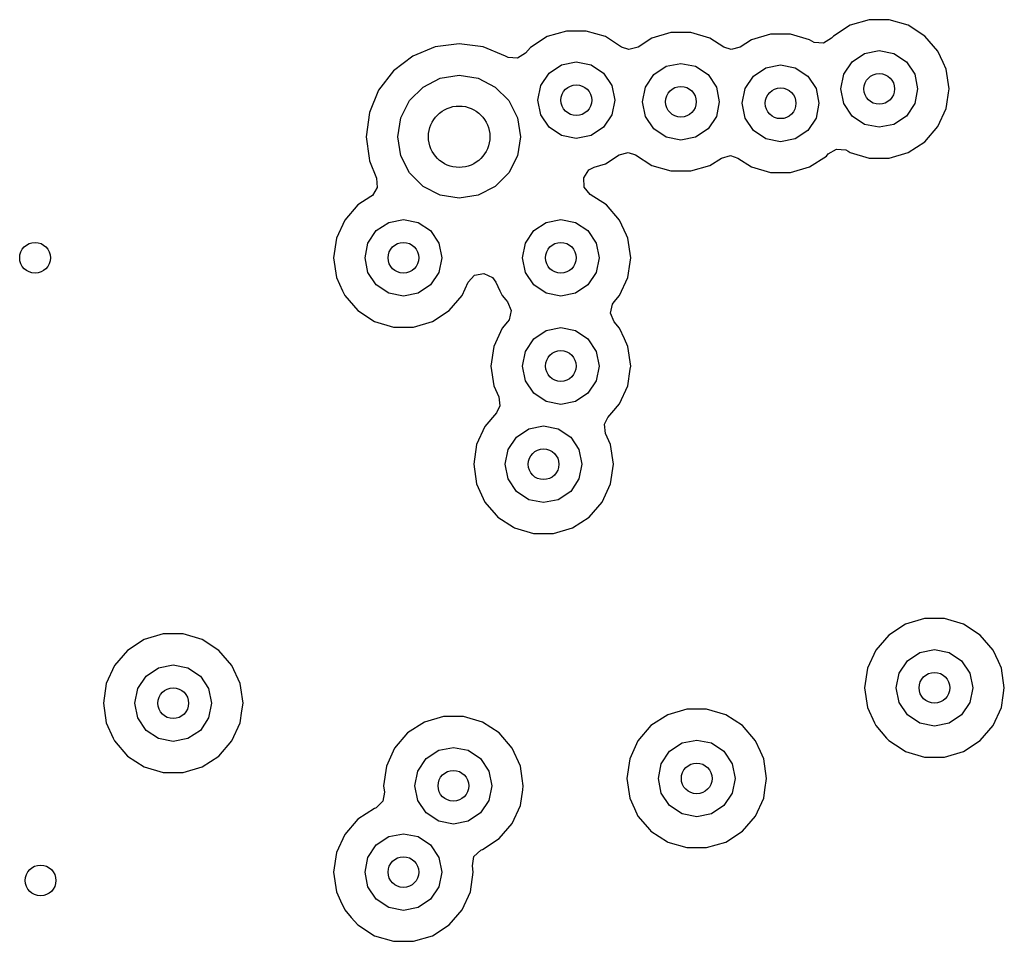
# Model space of a CAD drawing. Extents: x 0.4 to 10.6, y -8.1 to -0.4.
# Tile 20 of 29: x 6.583 to 6.835, y -2.262 to -2.026. Entities that reach past the tile are written whole.
import ezdxf

# ---------------------------------------------------------------- set-up
doc = ezdxf.new("R2010")
doc.units = 0
doc.header["$MEASUREMENT"] = 0
doc.layers.add('BLACK', color=7, linetype='CONTINUOUS')

msp = doc.modelspace()

# ---------------------------------------------------------------- linework, layer by layer
at = {"layer": 'BLACK', "linetype": 'CONTINUOUS'}
for p, q in [((6.79571, -2.02701), (6.79142, -2.02976)), ((6.8006, -2.02557), (6.79571, -2.02701)), ((6.79571, -2.02701), (6.79571, -2.02701)), ((6.8057, -2.02557), (6.8006, -2.02557)), ((6.8006, -2.02557), (6.8006, -2.02557)), ((6.81059, -2.02701), (6.8057, -2.02557)), ((6.8057, -2.02557), (6.8057, -2.02557)), ((6.81488, -2.02976), (6.81059, -2.02701)), ((6.81059, -2.02701), (6.81059, -2.02701)), ((6.81059, -2.02701), (6.81059, -2.02701)), ((6.81059, -2.02701), (6.81059, -2.02701)), ((6.71801, -2.0299), (6.71372, -2.03266)), ((6.7229, -2.02847), (6.71801, -2.0299)), ((6.71801, -2.0299), (6.71801, -2.0299)), ((6.728, -2.02847), (6.7229, -2.02847)), ((6.7229, -2.02847), (6.7229, -2.02847)), ((6.7329, -2.0299), (6.728, -2.02847)), ((6.728, -2.02847), (6.728, -2.02847)), ((6.73708, -2.03259), (6.7329, -2.0299)), ((6.7329, -2.0299), (6.7329, -2.0299)), ((6.7329, -2.0299), (6.7329, -2.0299)), ((6.7329, -2.0299), (6.7329, -2.0299)), ((6.74484, -2.03031), (6.74129, -2.03259)), ((6.74973, -2.02887), (6.74484, -2.03031)), ((6.74484, -2.03031), (6.74484, -2.03031)), ((6.75483, -2.02887), (6.74973, -2.02887)), ((6.74973, -2.02887), (6.74973, -2.02887)), ((6.75972, -2.03031), (6.75483, -2.02887)), ((6.75483, -2.02887), (6.75483, -2.02887)), ((6.76326, -2.03258), (6.75972, -2.03031)), ((6.75972, -2.03031), (6.75972, -2.03031)), ((6.75972, -2.03031), (6.75972, -2.03031)), ((6.75972, -2.03031), (6.75972, -2.03031)), ((6.7753, -2.02927), (6.7704, -2.0307)), ((6.7804, -2.02927), (6.7753, -2.02927)), ((6.7753, -2.02927), (6.7753, -2.02927)), ((6.78529, -2.0307), (6.7804, -2.02927)), ((6.7804, -2.02927), (6.7804, -2.02927)), ((6.79091, -2.03034), (6.78885, -2.03159)), ((6.79094, -2.03031), (6.79091, -2.03034)), ((6.79142, -2.02977), (6.79094, -2.03031)), ((6.79142, -2.02976), (6.79142, -2.02977)), ((6.79142, -2.02977), (6.79142, -2.02977)), ((6.79142, -2.02977), (6.79142, -2.02977)), ((6.81488, -2.02977), (6.81488, -2.02976)), ((6.81822, -2.03362), (6.81488, -2.02977)), ((6.81488, -2.02977), (6.81488, -2.02977)), ((6.68923, -2.03254), (6.68348, -2.03492)), ((6.6954, -2.03172), (6.68923, -2.03254)), ((6.68923, -2.03254), (6.68923, -2.03254)), ((6.70157, -2.03254), (6.6954, -2.03172)), ((6.6954, -2.03172), (6.6954, -2.03172)), ((6.70732, -2.03492), (6.70157, -2.03254)), ((6.70157, -2.03254), (6.70157, -2.03254)), ((6.71372, -2.03266), (6.71239, -2.03419)), ((6.73896, -2.0332), (6.73708, -2.03259)), ((6.74129, -2.03259), (6.73896, -2.0332)), ((6.76515, -2.0332), (6.76326, -2.03258)), ((6.76748, -2.03258), (6.76515, -2.0332)), ((6.7704, -2.0307), (6.76748, -2.03258)), ((6.7704, -2.0307), (6.7704, -2.0307)), ((6.78586, -2.03107), (6.78529, -2.0307)), ((6.78529, -2.0307), (6.78529, -2.0307)), ((6.78529, -2.0307), (6.78529, -2.0307)), ((6.78645, -2.03138), (6.78586, -2.03107)), ((6.78885, -2.03159), (6.78645, -2.03138)), ((6.68348, -2.03492), (6.67854, -2.03871)), ((6.68348, -2.03492), (6.68348, -2.03492)), ((6.70749, -2.03502), (6.70732, -2.03492)), ((6.70793, -2.03523), (6.70749, -2.03502)), ((6.71033, -2.03544), (6.70793, -2.03523)), ((6.71239, -2.03419), (6.71033, -2.03544)), ((6.79619, -2.03635), (6.79938, -2.03421)), ((6.79938, -2.03421), (6.80315, -2.03346)), ((6.80315, -2.03346), (6.80692, -2.03421)), ((6.80692, -2.03421), (6.81011, -2.03635)), ((6.81955, -2.03651), (6.81822, -2.03362)), ((6.71849, -2.03924), (6.72169, -2.03711)), ((6.72169, -2.03711), (6.72545, -2.03636)), ((6.72545, -2.03636), (6.72922, -2.03711)), ((6.72922, -2.03711), (6.73241, -2.03924)), ((6.74532, -2.03965), (6.74851, -2.03752)), ((6.74851, -2.03752), (6.75228, -2.03677)), ((6.75228, -2.03677), (6.75605, -2.03752)), ((6.75605, -2.03752), (6.75924, -2.03965)), ((6.77089, -2.04004), (6.77408, -2.03791)), ((6.77408, -2.03791), (6.77785, -2.03716)), ((6.77785, -2.03716), (6.78161, -2.03791)), ((6.78161, -2.03791), (6.78481, -2.04004)), ((6.79406, -2.03954), (6.79619, -2.03635)), ((6.81011, -2.03635), (6.81224, -2.03954)), ((6.82034, -2.03826), (6.81955, -2.03651)), ((6.67854, -2.03871), (6.67475, -2.04365)), ((6.67854, -2.03871), (6.67854, -2.03871)), ((6.68615, -2.04283), (6.69054, -2.04059)), ((6.69054, -2.04059), (6.6954, -2.03982)), ((6.6954, -2.03982), (6.70027, -2.04059)), ((6.70027, -2.04059), (6.70466, -2.04283)), ((6.71636, -2.04243), (6.71849, -2.03924)), ((6.73241, -2.03924), (6.73455, -2.04243)), ((6.74319, -2.04284), (6.74532, -2.03965)), ((6.75924, -2.03965), (6.76137, -2.04284)), ((6.76875, -2.04324), (6.77089, -2.04004)), ((6.78481, -2.04004), (6.78694, -2.04324)), ((6.79331, -2.04331), (6.79406, -2.03954)), ((6.81224, -2.03954), (6.81299, -2.04331)), ((6.82107, -2.04331), (6.82034, -2.03826)), ((6.68266, -2.04631), (6.68615, -2.04283)), ((6.70466, -2.04283), (6.70814, -2.04631)), ((6.71561, -2.0462), (6.71636, -2.04243)), ((6.73455, -2.04243), (6.73529, -2.0462)), ((6.74244, -2.04661), (6.74319, -2.04284)), ((6.76137, -2.04284), (6.76212, -2.04661)), ((6.67475, -2.04365), (6.67237, -2.0494)), ((6.67475, -2.04365), (6.67475, -2.04365)), ((6.768, -2.047), (6.76875, -2.04324)), ((6.78694, -2.04324), (6.78769, -2.047)), ((6.79406, -2.04707), (6.79331, -2.04331)), ((6.81299, -2.04331), (6.81224, -2.04707)), ((6.8205, -2.04724), (6.82092, -2.04434)), ((6.82092, -2.04434), (6.82107, -2.04331)), ((6.82107, -2.04331), (6.82107, -2.04331)), ((6.68042, -2.0507), (6.68266, -2.04631)), ((6.70814, -2.04631), (6.71038, -2.0507)), ((6.71636, -2.04997), (6.71561, -2.0462)), ((6.73529, -2.0462), (6.73455, -2.04997)), ((6.74319, -2.05038), (6.74244, -2.04661)), ((6.76212, -2.04661), (6.76137, -2.05038)), ((6.76875, -2.05077), (6.768, -2.047)), ((6.78769, -2.047), (6.78694, -2.05077)), ((6.79619, -2.05027), (6.79406, -2.04707)), ((6.81224, -2.04707), (6.81011, -2.05027)), ((6.82034, -2.04836), (6.8205, -2.04724)), ((6.67237, -2.0494), (6.67156, -2.05557)), ((6.67237, -2.0494), (6.67237, -2.0494)), ((6.67965, -2.05557), (6.68042, -2.0507)), ((6.71038, -2.0507), (6.71115, -2.05557)), ((6.71849, -2.05316), (6.71636, -2.04997)), ((6.73455, -2.04997), (6.73241, -2.05316)), ((6.74532, -2.05357), (6.74319, -2.05038)), ((6.76137, -2.05038), (6.75924, -2.05357)), ((6.79938, -2.0524), (6.79619, -2.05027)), ((6.81011, -2.05027), (6.80692, -2.0524)), ((6.81822, -2.05299), (6.82034, -2.04836)), ((6.72169, -2.05529), (6.71849, -2.05316)), ((6.73241, -2.05316), (6.72922, -2.05529)), ((6.77089, -2.05396), (6.76875, -2.05077)), ((6.78694, -2.05077), (6.78481, -2.05396)), ((6.80315, -2.05315), (6.79938, -2.0524)), ((6.80692, -2.0524), (6.80315, -2.05315)), ((6.81488, -2.05685), (6.81822, -2.05299)), ((6.67156, -2.05557), (6.67156, -2.05557)), ((6.67156, -2.05557), (6.67228, -2.06104)), ((6.68042, -2.06044), (6.67965, -2.05557)), ((6.71115, -2.05557), (6.71038, -2.06044)), ((6.72545, -2.05604), (6.72169, -2.05529)), ((6.72922, -2.05529), (6.72545, -2.05604)), ((6.74851, -2.0557), (6.74532, -2.05357)), ((6.75228, -2.05645), (6.74851, -2.0557)), ((6.75605, -2.0557), (6.75228, -2.05645)), ((6.75924, -2.05357), (6.75605, -2.0557)), ((6.77408, -2.0561), (6.77089, -2.05396)), ((6.78481, -2.05396), (6.78161, -2.0561)), ((6.77785, -2.05685), (6.77408, -2.0561)), ((6.78161, -2.0561), (6.77785, -2.05685)), ((6.81059, -2.05961), (6.81488, -2.05685)), ((6.68266, -2.06483), (6.68042, -2.06044)), ((6.71038, -2.06044), (6.70814, -2.06483)), ((6.7329, -2.0625), (6.73644, -2.06022)), ((6.73644, -2.06022), (6.73877, -2.05961)), ((6.73877, -2.05961), (6.74066, -2.06022)), ((6.74066, -2.06022), (6.74484, -2.06291)), ((6.76265, -2.06103), (6.76498, -2.06042)), ((6.76498, -2.06042), (6.76686, -2.06103)), ((6.78529, -2.0633), (6.78958, -2.06054)), ((6.78958, -2.06054), (6.79008, -2.05997)), ((6.79008, -2.05997), (6.79215, -2.05872)), ((6.79215, -2.05872), (6.79455, -2.05893)), ((6.79455, -2.05893), (6.79514, -2.05924)), ((6.79514, -2.05924), (6.79571, -2.05961)), ((6.79571, -2.05961), (6.8006, -2.06104)), ((6.8057, -2.06104), (6.81059, -2.05961)), ((6.67228, -2.06104), (6.67237, -2.06174)), ((6.67237, -2.06174), (6.6742, -2.06616)), ((6.72864, -2.06407), (6.73001, -2.06335)), ((6.73001, -2.06335), (6.7329, -2.0625)), ((6.74484, -2.06291), (6.74484, -2.06291)), ((6.74484, -2.06291), (6.74973, -2.06435)), ((6.75483, -2.06435), (6.75972, -2.06291)), ((6.75972, -2.06291), (6.76265, -2.06103)), ((6.76686, -2.06103), (6.7704, -2.0633)), ((6.7704, -2.0633), (6.7753, -2.06474)), ((6.7804, -2.06474), (6.78529, -2.0633)), ((6.8006, -2.06104), (6.8006, -2.06104)), ((6.8006, -2.06104), (6.8057, -2.06104)), ((6.8057, -2.06104), (6.8057, -2.06104)), ((6.68615, -2.06831), (6.68266, -2.06483)), ((6.70814, -2.06483), (6.70466, -2.06831)), ((6.72734, -2.0661), (6.72864, -2.06407)), ((6.74973, -2.06435), (6.74973, -2.06435)), ((6.74973, -2.06435), (6.75483, -2.06435)), ((6.75483, -2.06435), (6.75483, -2.06435)), ((6.7753, -2.06474), (6.7753, -2.06474)), ((6.7753, -2.06474), (6.7804, -2.06474)), ((6.7804, -2.06474), (6.7804, -2.06474)), ((6.6742, -2.06616), (6.67439, -2.06856)), ((6.69054, -2.07055), (6.68615, -2.06831)), ((6.70466, -2.06831), (6.70027, -2.07055)), ((6.72748, -2.0685), (6.72734, -2.0661)), ((6.6727, -2.07093), (6.66937, -2.07307)), ((6.67313, -2.07061), (6.6727, -2.07093)), ((6.67439, -2.06856), (6.67313, -2.07061)), ((6.6954, -2.07132), (6.69054, -2.07055)), ((6.70027, -2.07055), (6.6954, -2.07132)), ((6.729, -2.07037), (6.72748, -2.0685)), ((6.73321, -2.07307), (6.729, -2.07037)), ((6.66937, -2.07307), (6.66603, -2.07693)), ((6.73655, -2.07693), (6.73321, -2.07307)), ((6.73321, -2.07307), (6.73321, -2.07307)), ((6.73321, -2.07307), (6.73321, -2.07307)), ((6.66603, -2.07693), (6.66391, -2.08157)), ((6.67414, -2.07965), (6.67734, -2.07752)), ((6.67734, -2.07752), (6.6811, -2.07677)), ((6.6811, -2.07677), (6.68487, -2.07752)), ((6.68487, -2.07752), (6.68806, -2.07965)), ((6.71452, -2.07965), (6.71771, -2.07752)), ((6.71771, -2.07752), (6.72148, -2.07677)), ((6.72148, -2.07677), (6.72524, -2.07752)), ((6.72524, -2.07752), (6.72844, -2.07965)), ((6.73833, -2.08082), (6.73655, -2.07693)), ((6.67201, -2.08285), (6.67414, -2.07965)), ((6.68806, -2.07965), (6.6902, -2.08285)), ((6.71238, -2.08285), (6.71452, -2.07965)), ((6.72844, -2.07965), (6.73057, -2.08285)), ((6.73867, -2.08157), (6.73833, -2.08082)), ((6.66391, -2.08157), (6.66318, -2.08661)), ((6.67126, -2.08661), (6.67201, -2.08285)), ((6.6902, -2.08285), (6.69094, -2.08661)), ((6.71163, -2.08661), (6.71238, -2.08285)), ((6.73057, -2.08285), (6.73132, -2.08661)), ((6.7394, -2.08661), (6.73867, -2.08157)), ((6.66318, -2.08661), (6.66318, -2.08661)), ((6.66318, -2.08661), (6.66391, -2.09166)), ((6.67201, -2.09038), (6.67126, -2.08661)), ((6.69094, -2.08661), (6.6902, -2.09038)), ((6.71238, -2.09038), (6.71163, -2.08661)), ((6.73132, -2.08661), (6.73057, -2.09038)), ((6.73907, -2.08885), (6.7394, -2.08661)), ((6.7394, -2.08661), (6.7394, -2.08661)), ((6.67414, -2.09357), (6.67201, -2.09038)), ((6.6902, -2.09038), (6.68806, -2.09357)), ((6.69774, -2.09287), (6.69937, -2.09109)), ((6.69937, -2.09109), (6.70173, -2.09062)), ((6.70173, -2.09062), (6.70392, -2.09162)), ((6.71452, -2.09357), (6.71238, -2.09038)), ((6.73057, -2.09038), (6.72844, -2.09357)), ((6.73867, -2.09166), (6.73883, -2.09055)), ((6.73883, -2.09055), (6.73907, -2.08885)), ((6.66391, -2.09166), (6.66545, -2.09504)), ((6.67734, -2.09571), (6.67414, -2.09357)), ((6.68806, -2.09357), (6.68487, -2.09571)), ((6.69618, -2.0963), (6.69774, -2.09287)), ((6.70392, -2.09162), (6.70483, -2.09287)), ((6.70483, -2.09287), (6.70583, -2.09504)), ((6.71771, -2.09571), (6.71452, -2.09357)), ((6.72844, -2.09357), (6.72524, -2.09571)), ((6.73655, -2.0963), (6.73867, -2.09166)), ((6.66545, -2.09504), (6.66603, -2.0963)), ((6.6811, -2.09646), (6.67734, -2.09571)), ((6.68487, -2.09571), (6.6811, -2.09646)), ((6.70583, -2.09504), (6.7064, -2.0963)), ((6.72148, -2.09646), (6.71771, -2.09571)), ((6.72524, -2.09571), (6.72148, -2.09646)), ((6.66603, -2.0963), (6.66937, -2.10016)), ((6.69284, -2.10016), (6.69618, -2.0963)), ((6.7064, -2.0963), (6.70737, -2.09742)), ((6.70737, -2.09742), (6.70781, -2.09793)), ((6.70781, -2.09793), (6.70875, -2.10015)), ((6.7342, -2.10082), (6.73475, -2.09847)), ((6.73475, -2.09847), (6.73514, -2.09793)), ((6.73514, -2.09793), (6.73655, -2.0963)), ((6.73514, -2.09793), (6.73514, -2.09793)), ((6.66937, -2.10016), (6.66937, -2.10016)), ((6.66937, -2.10016), (6.67366, -2.10291)), ((6.68855, -2.10291), (6.69284, -2.10016)), ((6.70875, -2.10015), (6.70821, -2.1025)), ((6.73514, -2.10304), (6.7342, -2.10082)), ((6.67366, -2.10291), (6.67366, -2.10291)), ((6.67366, -2.10291), (6.67855, -2.10435)), ((6.68365, -2.10435), (6.68855, -2.10291)), ((6.70781, -2.10304), (6.7064, -2.10467)), ((6.70821, -2.1025), (6.70781, -2.10304)), ((6.73655, -2.10467), (6.73514, -2.10304)), ((6.67855, -2.10435), (6.67855, -2.10435)), ((6.67855, -2.10435), (6.68365, -2.10435)), ((6.68365, -2.10435), (6.68365, -2.10435)), ((6.7064, -2.10467), (6.70428, -2.10931)), ((6.71452, -2.10739), (6.71771, -2.10526)), ((6.71771, -2.10526), (6.72148, -2.10451)), ((6.72148, -2.10451), (6.72524, -2.10526)), ((6.72524, -2.10526), (6.72844, -2.10739)), ((6.7378, -2.10741), (6.73655, -2.10467)), ((6.71238, -2.11059), (6.71452, -2.10739)), ((6.72844, -2.10739), (6.73057, -2.11059)), ((6.73867, -2.10931), (6.7378, -2.10741)), ((6.70428, -2.10931), (6.70356, -2.11435)), ((6.71163, -2.11435), (6.71238, -2.11059)), ((6.73057, -2.11059), (6.73132, -2.11435)), ((6.7394, -2.11435), (6.73867, -2.10931)), ((6.70356, -2.11435), (6.70356, -2.11435)), ((6.70356, -2.11435), (6.70428, -2.1194)), ((6.71238, -2.11812), (6.71163, -2.11435)), ((6.73132, -2.11435), (6.73057, -2.11812)), ((6.73867, -2.1194), (6.73928, -2.11516)), ((6.73928, -2.11516), (6.7394, -2.11435)), ((6.7394, -2.11435), (6.7394, -2.11435)), ((6.71452, -2.12131), (6.71238, -2.11812)), ((6.73057, -2.11812), (6.72844, -2.12131)), ((6.70428, -2.1194), (6.70557, -2.12221)), ((6.71771, -2.12345), (6.71452, -2.12131)), ((6.72844, -2.12131), (6.72524, -2.12345)), ((6.73655, -2.12404), (6.73867, -2.1194)), ((6.70557, -2.12221), (6.70584, -2.1246)), ((6.72148, -2.1242), (6.71771, -2.12345)), ((6.72524, -2.12345), (6.72148, -2.1242)), ((6.70497, -2.12638), (6.70196, -2.12985)), ((6.70584, -2.1246), (6.70497, -2.12638)), ((6.73355, -2.12751), (6.73452, -2.12638)), ((6.73452, -2.12638), (6.73655, -2.12404)), ((6.73267, -2.12929), (6.73355, -2.12751)), ((6.70196, -2.12985), (6.69984, -2.13449)), ((6.71008, -2.13258), (6.71327, -2.13044)), ((6.71327, -2.13044), (6.71704, -2.12969)), ((6.71704, -2.12969), (6.7208, -2.13044)), ((6.7208, -2.13044), (6.724, -2.13258)), ((6.73295, -2.13168), (6.73267, -2.12929)), ((6.70794, -2.13577), (6.71008, -2.13258)), ((6.724, -2.13258), (6.72613, -2.13577)), ((6.73423, -2.13449), (6.73295, -2.13168)), ((6.69984, -2.13449), (6.69912, -2.13954)), ((6.70719, -2.13954), (6.70794, -2.13577)), ((6.72613, -2.13577), (6.72688, -2.13954)), ((6.73495, -2.13953), (6.73423, -2.13449)), ((6.73423, -2.13449), (6.73423, -2.13449)), ((6.69912, -2.13954), (6.69912, -2.13954)), ((6.69912, -2.13954), (6.69984, -2.14458)), ((6.70794, -2.1433), (6.70719, -2.13954)), ((6.72688, -2.13954), (6.72613, -2.1433)), ((6.73423, -2.14458), (6.73496, -2.13954)), ((6.73496, -2.13954), (6.73495, -2.13953)), ((6.71008, -2.1465), (6.70794, -2.1433)), ((6.72613, -2.1433), (6.724, -2.1465)), ((6.69984, -2.14458), (6.70196, -2.14922)), ((6.71327, -2.14863), (6.71008, -2.1465)), ((6.724, -2.1465), (6.7208, -2.14863)), ((6.73211, -2.14922), (6.73423, -2.14458)), ((6.70196, -2.14922), (6.70196, -2.14922)), ((6.70196, -2.14922), (6.70491, -2.15262)), ((6.71704, -2.14938), (6.71327, -2.14863)), ((6.7208, -2.14863), (6.71704, -2.14938)), ((6.72877, -2.15308), (6.73211, -2.14922)), ((6.70491, -2.15262), (6.7053, -2.15308)), ((6.7053, -2.15308), (6.70933, -2.15567)), ((6.72448, -2.15584), (6.72877, -2.15308)), ((6.70933, -2.15567), (6.70959, -2.15584)), ((6.70959, -2.15584), (6.71449, -2.15727)), ((6.71959, -2.15727), (6.72448, -2.15584)), ((6.71449, -2.15727), (6.71449, -2.15727)), ((6.71449, -2.15727), (6.71959, -2.15727)), ((6.71959, -2.15727), (6.71959, -2.15727)), ((6.81476, -2.17911), (6.80987, -2.18055)), ((6.81986, -2.17911), (6.81476, -2.17911)), ((6.81476, -2.17911), (6.81476, -2.17911)), ((6.81987, -2.17911), (6.81986, -2.17911)), ((6.82476, -2.18055), (6.81987, -2.17911)), ((6.80987, -2.18055), (6.80558, -2.18331)), ((6.80987, -2.18055), (6.80987, -2.18055)), ((6.82905, -2.18331), (6.82476, -2.18055)), ((6.82476, -2.18055), (6.82476, -2.18055)), ((6.82476, -2.18055), (6.82476, -2.18055)), ((6.82476, -2.18055), (6.82476, -2.18055)), ((6.6146, -2.18449), (6.61031, -2.18725)), ((6.6195, -2.18305), (6.6146, -2.18449)), ((6.6146, -2.18449), (6.6146, -2.18449)), ((6.6246, -2.18305), (6.6195, -2.18305)), ((6.6195, -2.18305), (6.6195, -2.18305)), ((6.62949, -2.18449), (6.6246, -2.18305)), ((6.6246, -2.18305), (6.6246, -2.18305)), ((6.63378, -2.18725), (6.62949, -2.18449)), ((6.62949, -2.18449), (6.62949, -2.18449)), ((6.62949, -2.18449), (6.62949, -2.18449)), ((6.62949, -2.18449), (6.62949, -2.18449)), ((6.80558, -2.18331), (6.80224, -2.18716)), ((6.83239, -2.18716), (6.82905, -2.18331)), ((6.82905, -2.18331), (6.82905, -2.18331)), ((6.82905, -2.18331), (6.82905, -2.18331)), ((6.81355, -2.18776), (6.81731, -2.18701)), ((6.81731, -2.18701), (6.82108, -2.18776)), ((6.61031, -2.18725), (6.60697, -2.1911)), ((6.63712, -2.1911), (6.63378, -2.18725)), ((6.63378, -2.18725), (6.63378, -2.18725)), ((6.63378, -2.18725), (6.63378, -2.18725)), ((6.80224, -2.18716), (6.80012, -2.1918)), ((6.81036, -2.18989), (6.81355, -2.18776)), ((6.82108, -2.18776), (6.82427, -2.18989)), ((6.83372, -2.19009), (6.83239, -2.18716)), ((6.60697, -2.1911), (6.60485, -2.19574)), ((6.61509, -2.19383), (6.61828, -2.19169)), ((6.61828, -2.19169), (6.62205, -2.19094)), ((6.62205, -2.19094), (6.62581, -2.19169)), ((6.62581, -2.19169), (6.62901, -2.19383)), ((6.63924, -2.19574), (6.63712, -2.1911)), ((6.63712, -2.1911), (6.63712, -2.1911)), ((6.80012, -2.1918), (6.7994, -2.19685)), ((6.80822, -2.19308), (6.81036, -2.18989)), ((6.82427, -2.18989), (6.82641, -2.19308)), ((6.83451, -2.1918), (6.83372, -2.19009)), ((6.83523, -2.19685), (6.83451, -2.1918)), ((6.61295, -2.19702), (6.61509, -2.19383)), ((6.62901, -2.19383), (6.63114, -2.19702)), ((6.80747, -2.19685), (6.80822, -2.19308)), ((6.82641, -2.19308), (6.82716, -2.19685)), ((6.60485, -2.19574), (6.60413, -2.20079)), ((6.6122, -2.20079), (6.61295, -2.19702)), ((6.63114, -2.19702), (6.63189, -2.20079)), ((6.6394, -2.19685), (6.63924, -2.19574)), ((6.63997, -2.20079), (6.6394, -2.19685)), ((6.7994, -2.19685), (6.7994, -2.19685)), ((6.7994, -2.19685), (6.80012, -2.2019)), ((6.80822, -2.20062), (6.80747, -2.19685)), ((6.82716, -2.19685), (6.82641, -2.20062)), ((6.83495, -2.1988), (6.83523, -2.19685)), ((6.83523, -2.19685), (6.83523, -2.19685)), ((6.83451, -2.2019), (6.83495, -2.1988)), ((6.60413, -2.20079), (6.60413, -2.20079)), ((6.60413, -2.20079), (6.60485, -2.20584)), ((6.61295, -2.20455), (6.6122, -2.20079)), ((6.63189, -2.20079), (6.63114, -2.20455)), ((6.63968, -2.20278), (6.63997, -2.20079)), ((6.63997, -2.20079), (6.63997, -2.20079)), ((6.80012, -2.2019), (6.80192, -2.20584)), ((6.81036, -2.20381), (6.80822, -2.20062)), ((6.82641, -2.20062), (6.82427, -2.20381)), ((6.83239, -2.20654), (6.83451, -2.2019)), ((6.61509, -2.20775), (6.61295, -2.20455)), ((6.63114, -2.20455), (6.62901, -2.20775)), ((6.63924, -2.20584), (6.63968, -2.20278)), ((6.69137, -2.20423), (6.68647, -2.20567)), ((6.69647, -2.20423), (6.69137, -2.20423)), ((6.69137, -2.20423), (6.69137, -2.20423)), ((6.70136, -2.20567), (6.69647, -2.20423)), ((6.69647, -2.20423), (6.69647, -2.20423)), ((6.74889, -2.20378), (6.7446, -2.20654)), ((6.75378, -2.20235), (6.74889, -2.20378)), ((6.74889, -2.20378), (6.74889, -2.20378)), ((6.75888, -2.20235), (6.75378, -2.20235)), ((6.75378, -2.20235), (6.75378, -2.20235)), ((6.76377, -2.20378), (6.75888, -2.20235)), ((6.75888, -2.20235), (6.75888, -2.20235)), ((6.76806, -2.20654), (6.76377, -2.20378)), ((6.76377, -2.20378), (6.76377, -2.20378)), ((6.76377, -2.20378), (6.76377, -2.20378)), ((6.76377, -2.20378), (6.76377, -2.20378)), ((6.81355, -2.20594), (6.81036, -2.20381)), ((6.82427, -2.20381), (6.82108, -2.20594)), ((6.60485, -2.20584), (6.60665, -2.20977)), ((6.63712, -2.21047), (6.63924, -2.20584)), ((6.68647, -2.20567), (6.68218, -2.20842)), ((6.68647, -2.20567), (6.68647, -2.20567)), ((6.70565, -2.20842), (6.70136, -2.20567)), ((6.70136, -2.20567), (6.70136, -2.20567)), ((6.70136, -2.20567), (6.70136, -2.20567)), ((6.70136, -2.20567), (6.70136, -2.20567)), ((6.7446, -2.20654), (6.74126, -2.2104)), ((6.7714, -2.2104), (6.76806, -2.20654)), ((6.76806, -2.20654), (6.76806, -2.20654)), ((6.76806, -2.20654), (6.76806, -2.20654)), ((6.80192, -2.20584), (6.80224, -2.20654)), ((6.80224, -2.20654), (6.80504, -2.20977)), ((6.81731, -2.20669), (6.81355, -2.20594)), ((6.82108, -2.20594), (6.81731, -2.20669)), ((6.82905, -2.21039), (6.83239, -2.20654)), ((6.60665, -2.20977), (6.60697, -2.21047)), ((6.61828, -2.20988), (6.61509, -2.20775)), ((6.62901, -2.20775), (6.62581, -2.20988)), ((6.68218, -2.20842), (6.67884, -2.21228)), ((6.70899, -2.21228), (6.70565, -2.20842)), ((6.70565, -2.20842), (6.70565, -2.20842)), ((6.70565, -2.20842), (6.70565, -2.20842)), ((6.80504, -2.20977), (6.80558, -2.21039)), ((6.60697, -2.21047), (6.61031, -2.21433)), ((6.62205, -2.21063), (6.61828, -2.20988)), ((6.62581, -2.20988), (6.62205, -2.21063)), ((6.63378, -2.21433), (6.63712, -2.21047)), ((6.67884, -2.21228), (6.67672, -2.21692)), ((6.69015, -2.21287), (6.69392, -2.21212)), ((6.69392, -2.21212), (6.69768, -2.21287)), ((6.71111, -2.21692), (6.70899, -2.21228)), ((6.74126, -2.2104), (6.73914, -2.21503)), ((6.74937, -2.21312), (6.75256, -2.21099)), ((6.75256, -2.21099), (6.75633, -2.21024)), ((6.75633, -2.21024), (6.7601, -2.21099)), ((6.7601, -2.21099), (6.76329, -2.21312)), ((6.77266, -2.21315), (6.7714, -2.2104)), ((6.80558, -2.21039), (6.80901, -2.2126)), ((6.82476, -2.21315), (6.82905, -2.21039)), ((6.61031, -2.21433), (6.61031, -2.21433)), ((6.61031, -2.21433), (6.6146, -2.21709)), ((6.62949, -2.21709), (6.63378, -2.21433)), ((6.68696, -2.21501), (6.69015, -2.21287)), ((6.69768, -2.21287), (6.70088, -2.21501)), ((6.74724, -2.21632), (6.74937, -2.21312)), ((6.76329, -2.21312), (6.76542, -2.21632)), ((6.77352, -2.21503), (6.77266, -2.21315)), ((6.80901, -2.2126), (6.80987, -2.21315)), ((6.80987, -2.21315), (6.81476, -2.21459)), ((6.81476, -2.21459), (6.81476, -2.21459)), ((6.81476, -2.21459), (6.81986, -2.21459)), ((6.81986, -2.21459), (6.82476, -2.21315)), ((6.81986, -2.21459), (6.81986, -2.21459)), ((6.6146, -2.21709), (6.6146, -2.21709)), ((6.6146, -2.21709), (6.6195, -2.21852)), ((6.6246, -2.21852), (6.62949, -2.21709)), ((6.67672, -2.21692), (6.676, -2.22197)), ((6.68482, -2.2182), (6.68696, -2.21501)), ((6.70088, -2.21501), (6.70301, -2.2182)), ((6.71111, -2.21692), (6.71111, -2.21692)), ((6.71157, -2.22008), (6.71111, -2.21692)), ((6.73914, -2.21503), (6.73841, -2.22008)), ((6.74649, -2.22008), (6.74724, -2.21632)), ((6.76542, -2.21632), (6.76617, -2.22008)), ((6.77425, -2.22008), (6.77352, -2.21503)), ((6.6195, -2.21852), (6.6195, -2.21852)), ((6.6195, -2.21852), (6.6246, -2.21852)), ((6.6246, -2.21852), (6.6246, -2.21852)), ((6.68407, -2.22197), (6.68482, -2.2182)), ((6.70301, -2.2182), (6.70376, -2.22197)), ((6.676, -2.22197), (6.676, -2.22197)), ((6.676, -2.22197), (6.67623, -2.22356)), ((6.68482, -2.22573), (6.68407, -2.22197)), ((6.70376, -2.22197), (6.70301, -2.22573)), ((6.71184, -2.22197), (6.71157, -2.22008)), ((6.71169, -2.223), (6.71184, -2.22197)), ((6.71184, -2.22197), (6.71184, -2.22197)), ((6.73841, -2.22008), (6.73841, -2.22008)), ((6.73841, -2.22008), (6.73914, -2.22513)), ((6.74724, -2.22385), (6.74649, -2.22008)), ((6.76617, -2.22008), (6.76542, -2.22385)), ((6.77383, -2.223), (6.77425, -2.22008)), ((6.77425, -2.22008), (6.77425, -2.22008)), ((6.67623, -2.22356), (6.67582, -2.22593)), ((6.71111, -2.22701), (6.71169, -2.223)), ((6.74937, -2.22704), (6.74724, -2.22385)), ((6.76542, -2.22385), (6.76329, -2.22704)), ((6.77352, -2.22513), (6.77383, -2.223)), ((6.67582, -2.22593), (6.67409, -2.22761)), ((6.68696, -2.22893), (6.68482, -2.22573)), ((6.70301, -2.22573), (6.70088, -2.22893)), ((6.70899, -2.23165), (6.71111, -2.22701)), ((6.73914, -2.22513), (6.74035, -2.2278)), ((6.75256, -2.22918), (6.74937, -2.22704)), ((6.76329, -2.22704), (6.7601, -2.22918)), ((6.7714, -2.22977), (6.77352, -2.22513)), ((6.67366, -2.2278), (6.66937, -2.23055)), ((6.67391, -2.22768), (6.67366, -2.2278)), ((6.67409, -2.22761), (6.67391, -2.22768)), ((6.67391, -2.22768), (6.67391, -2.22768)), ((6.69015, -2.23106), (6.68696, -2.22893)), ((6.70088, -2.22893), (6.69768, -2.23106)), ((6.74035, -2.2278), (6.74126, -2.22977)), ((6.74126, -2.22977), (6.74428, -2.23326)), ((6.75633, -2.22993), (6.75256, -2.22918)), ((6.7601, -2.22918), (6.75633, -2.22993)), ((6.76806, -2.23363), (6.7714, -2.22977)), ((6.66937, -2.23055), (6.66603, -2.23441)), ((6.69392, -2.23181), (6.69015, -2.23106)), ((6.69768, -2.23106), (6.69392, -2.23181)), ((6.70565, -2.23551), (6.70899, -2.23165)), ((6.66603, -2.23441), (6.66391, -2.23905)), ((6.67414, -2.23713), (6.67734, -2.235)), ((6.67734, -2.235), (6.6811, -2.23425)), ((6.6811, -2.23425), (6.68487, -2.235)), ((6.68487, -2.235), (6.68806, -2.23713)), ((6.74428, -2.23326), (6.7446, -2.23363)), ((6.7446, -2.23363), (6.74885, -2.23636)), ((6.76377, -2.23638), (6.76806, -2.23363)), ((6.67201, -2.24033), (6.67414, -2.23713)), ((6.68806, -2.23713), (6.6902, -2.24033)), ((6.70136, -2.23827), (6.70565, -2.23551)), ((6.74885, -2.23636), (6.74889, -2.23638)), ((6.74889, -2.23638), (6.75378, -2.23782)), ((6.75888, -2.23782), (6.76377, -2.23638)), ((6.66391, -2.23905), (6.66318, -2.24409)), ((6.69879, -2.2425), (6.6992, -2.24013)), ((6.6992, -2.24013), (6.70093, -2.23845)), ((6.70093, -2.23845), (6.70111, -2.23838)), ((6.70111, -2.23838), (6.70136, -2.23827)), ((6.70111, -2.23838), (6.70111, -2.23838)), ((6.70136, -2.23827), (6.70136, -2.23827)), ((6.75378, -2.23782), (6.75378, -2.23782)), ((6.75378, -2.23782), (6.75888, -2.23782)), ((6.75888, -2.23782), (6.75888, -2.23782)), ((6.67126, -2.24409), (6.67201, -2.24033)), ((6.6902, -2.24033), (6.69094, -2.24409)), ((6.69902, -2.24409), (6.69879, -2.2425)), ((6.66318, -2.24409), (6.66318, -2.24409)), ((6.66318, -2.24409), (6.66391, -2.24914)), ((6.67201, -2.24786), (6.67126, -2.24409)), ((6.69094, -2.24409), (6.6902, -2.24786)), ((6.6983, -2.24914), (6.69902, -2.24409)), ((6.66391, -2.24914), (6.66495, -2.25142)), ((6.67414, -2.25105), (6.67201, -2.24786)), ((6.6902, -2.24786), (6.68806, -2.25105)), ((6.69618, -2.25378), (6.6983, -2.24914)), ((6.66495, -2.25142), (6.66603, -2.25378)), ((6.67734, -2.25319), (6.67414, -2.25105)), ((6.68806, -2.25105), (6.68487, -2.25319)), ((6.66603, -2.25378), (6.66772, -2.25573)), ((6.6811, -2.25394), (6.67734, -2.25319)), ((6.68487, -2.25319), (6.6811, -2.25394)), ((6.69284, -2.25764), (6.69618, -2.25378)), ((6.66772, -2.25573), (6.66937, -2.25764)), ((6.66937, -2.25764), (6.67366, -2.26039)), ((6.68855, -2.26039), (6.69284, -2.25764)), ((6.67366, -2.26039), (6.67366, -2.26039)), ((6.67366, -2.26039), (6.67855, -2.26183)), ((6.67855, -2.26183), (6.67855, -2.26183)), ((6.67855, -2.26183), (6.68365, -2.26183)), ((6.68365, -2.26183), (6.68855, -2.26039)), ((6.68365, -2.26183), (6.68365, -2.26183))]:
    msp.add_line(p, q, dxfattribs=at)
at = {"layer": 'BLACK'}
for centre, radius in [((6.80315, -2.04331), 0.00394), ((6.72545, -2.0462), 0.00394), ((6.75228, -2.04661), 0.00394), ((6.77785, -2.047), 0.00394), ((6.6954, -2.05557), 0.00787), ((6.58661, -2.08661), 0.00394), ((6.6811, -2.08661), 0.00394), ((6.72148, -2.08661), 0.00394), ((6.72148, -2.11435), 0.00394), ((6.71704, -2.13954), 0.00394), ((6.81731, -2.19685), 0.00394), ((6.62205, -2.20079), 0.00394), ((6.75633, -2.22008), 0.00394), ((6.69392, -2.22197), 0.00394), ((6.6811, -2.24409), 0.00394), ((6.58803, -2.24624), 0.00394)]:
    msp.add_circle(centre, radius, dxfattribs=at)

doc.saveas('drawing.dxf')
